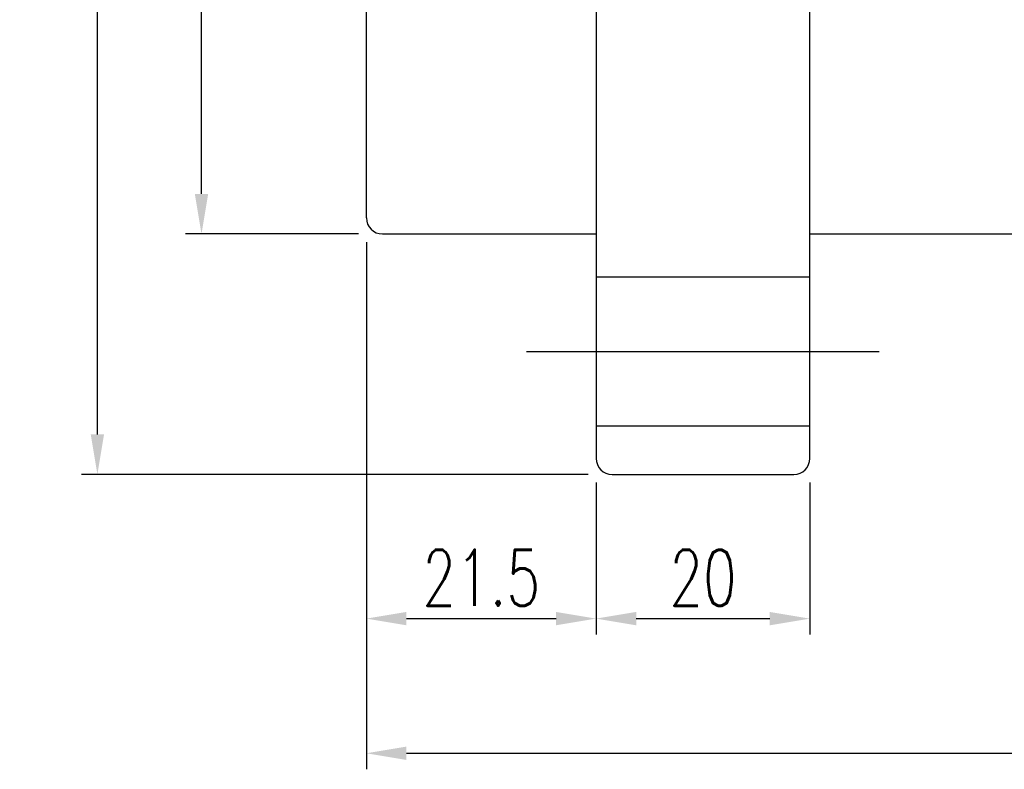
# Model space of a CAD drawing. Header units: millimetres. Extents: x -5 to 2507, y -26 to 386.
# Tile 2 of 63: x 170 to 262, y 11 to 81. Entities that reach past the tile are written whole.
import ezdxf
from ezdxf.lldxf.tags import DXFTag

# ---------------------------------------------------------------- set-up
doc = ezdxf.new("R2010")
doc.units = ezdxf.units.MM
doc.header["$LTSCALE"] = 0.2
doc.layers.get('0').update_dxf_attribs({"linetype": 'CONTINUOUS'})
doc.layers.get('DEFPOINTS').update_dxf_attribs({"linetype": 'CONTINUOUS'})
doc.styles.add('DIM-7', font='SIMPLEX.shx', dxfattribs={"width": 0.7, "bigfont": 'chineset.shx'})
tags = doc.linetypes.add('DASHED', pattern=[25.72, 12.86, -12.86]).pattern_tags.tags
tags[6:7] = [DXFTag(74, 4), DXFTag(75, 0), DXFTag(340, '0'), DXFTag(46, 0.0), DXFTag(50, 0.0), DXFTag(44, 0.0), DXFTag(45, 0.0)]
tags[4:5] = [DXFTag(74, 4), DXFTag(75, 0), DXFTag(340, '0'), DXFTag(46, 0.0), DXFTag(50, 0.0), DXFTag(44, 0.0), DXFTag(45, 0.0)]
doc.dimstyles.new('CNS', dxfattribs={"dimtxt": 3.5, "dimasz": 2.5, "dimexe": 1, "dimexo": 1.5, "dimgap": 0.09, "dimtad": 0, "dimdsep": 46, "dimtxsty": 'DIM-7', "dimcen": 0.09, "dimclrd": 1, "dimclre": 1, "dimclrt": 4, "dimadec": 0, "dimazin": 0, "dimtfac": 1, "dimtix": 1, "dimtmove": 2, "dimatfit": 3, "dimfxl": 1, "dimtvp": 0.971429, "dimtolj": 1, "dimarcsym": 0})

# ---------------------------------------------------------------- blocks, each defined once
blk = doc.blocks.new('*D1')
at = {"lineweight": -2, "transparency": 16777216}
for p, q in [((202.229, 59.989), (202.229, 23.243)), ((223.729, 37.489), (223.729, 23.243)), ((205.979, 24.743), (219.979, 24.743))]:
    blk.add_line(p, q, dxfattribs=at)
at = {"transparency": 16777216}
for points in [[(205.979, 25.368), (205.979, 24.118), (202.229, 24.743)], [(219.979, 25.368), (219.979, 24.118), (223.729, 24.743)]]:
    blk.add_solid(points, dxfattribs=at)
at = {"layer": 'DEFPOINTS', "color": 0, "transparency": 16777216}
for p in [(202.229, 62.239), (223.729, 39.739), (223.729, 24.743)]:
    blk.add_point(p, dxfattribs=at)
at = {"transparency": 16777216, "insert": (212.979, 28.568), "char_height": 5.25, "attachment_point": 5, "style": 'DIM-7'}
blk.add_mtext('\\A1;21.5', dxfattribs=at)
blk = doc.blocks.new('*D2')
at = {"lineweight": -2, "transparency": 16777216}
for p, q in [((223.729, 37.489), (223.729, 23.243)), ((243.729, 37.489), (243.729, 23.243)), ((227.479, 24.743), (239.979, 24.743))]:
    blk.add_line(p, q, dxfattribs=at)
at = {"transparency": 16777216}
for points in [[(227.479, 25.368), (227.479, 24.118), (223.729, 24.743)], [(239.979, 25.368), (239.979, 24.118), (243.729, 24.743)]]:
    blk.add_solid(points, dxfattribs=at)
at = {"layer": 'DEFPOINTS', "color": 0, "transparency": 16777216}
for p in [(223.729, 39.739), (243.729, 39.739), (243.729, 24.743)]:
    blk.add_point(p, dxfattribs=at)
at = {"transparency": 16777216, "insert": (233.729, 28.568), "char_height": 5.25, "attachment_point": 5, "style": 'DIM-7'}
blk.add_mtext('\\A1;20', dxfattribs=at)
blk = doc.blocks.new('*D3')
at = {"lineweight": -2, "transparency": 16777216}
for p, q in [((202.229, 59.989), (202.229, 10.64)), ((369.229, 59.989), (369.229, 10.64)), ((205.979, 12.14), (365.479, 12.14))]:
    blk.add_line(p, q, dxfattribs=at)
at = {"transparency": 16777216}
for points in [[(205.979, 12.765), (205.979, 11.515), (202.229, 12.14)], [(365.479, 12.765), (365.479, 11.515), (369.229, 12.14)]]:
    blk.add_solid(points, dxfattribs=at)
at = {"layer": 'DEFPOINTS', "color": 0, "transparency": 16777216}
for p in [(202.229, 62.239), (369.229, 62.239), (369.229, 12.14)]:
    blk.add_point(p, dxfattribs=at)
at = {"transparency": 16777216, "insert": (285.729, 15.965), "char_height": 5.25, "attachment_point": 5, "style": 'DIM-7'}
blk.add_mtext('\\A1;167', dxfattribs=at)
blk = doc.blocks.new('*D4')
at = {"lineweight": -2, "transparency": 16777216}
for p, q in [((201.479, 150.739), (185.303, 150.739)), ((186.803, 64.489), (186.803, 146.989)), ((201.479, 60.739), (185.303, 60.739))]:
    blk.add_line(p, q, dxfattribs=at)
at = {"transparency": 16777216}
for points in [[(186.178, 146.989), (187.428, 146.989), (186.803, 150.739)], [(186.178, 64.489), (187.428, 64.489), (186.803, 60.739)]]:
    blk.add_solid(points, dxfattribs=at)
at = {"layer": 'DEFPOINTS', "color": 0, "transparency": 16777216}
for p in [(186.803, 150.739), (203.729, 150.739), (203.729, 60.739)]:
    blk.add_point(p, dxfattribs=at)
at = {"transparency": 16777216, "insert": (182.978, 105.739), "char_height": 5.25, "attachment_point": 5, "rotation": 90, "style": 'DIM-7'}
blk.add_mtext('\\A1;%%C90', dxfattribs=at)
blk = doc.blocks.new('*D6')
at = {"lineweight": -2, "transparency": 16777216}
for p, q in [((222.979, 173.239), (175.56, 173.239)), ((177.06, 41.989), (177.06, 169.489)), ((222.979, 38.239), (175.56, 38.239))]:
    blk.add_line(p, q, dxfattribs=at)
at = {"transparency": 16777216}
for points in [[(176.435, 169.489), (177.685, 169.489), (177.06, 173.239)], [(176.435, 41.989), (177.685, 41.989), (177.06, 38.239)]]:
    blk.add_solid(points, dxfattribs=at)
at = {"layer": 'DEFPOINTS', "color": 0, "transparency": 16777216}
for p in [(177.06, 173.239), (225.229, 173.239), (225.229, 38.239)]:
    blk.add_point(p, dxfattribs=at)
at = {"transparency": 16777216, "insert": (173.235, 105.739), "char_height": 5.25, "attachment_point": 5, "rotation": 90, "style": 'DIM-7'}
blk.add_mtext('\\A1;%%C135', dxfattribs=at)

msp = doc.modelspace()

# ---------------------------------------------------------------- linework, layer by layer
at = {"linetype": 'Continuous'}
for p, q in [((223.729, 171.739), (223.729, 39.739)), ((243.729, 56.34), (243.729, 155.138)), ((202.229, 62.239), (202.229, 149.239)), ((203.729, 60.739), (223.729, 60.739)), ((243.729, 60.739), (367.729, 60.739)), ((243.729, 39.739), (243.729, 56.34)), ((225.229, 38.239), (242.229, 38.239))]:
    msp.add_line(p, q, dxfattribs=at)
at = {"linetype": 'DASHED'}
for p, q in [((223.729, 56.739), (243.729, 56.739)), ((243.729, 42.739), (223.729, 42.739))]:
    msp.add_line(p, q, dxfattribs=at)
msp.add_line((217.229, 49.739), (250.229, 49.739))
at = {"linetype": 'Continuous'}
for centre, start, end in [((203.729, 62.239), 180, 270), ((225.229, 39.739), 180, 270), ((242.229, 39.739), 270, 0)]:
    msp.add_arc(centre, 1.5, start, end, dxfattribs=at)

# ---------------------------------------------------------------- dimensions: what is measured, and where the dimension line sits
for base, p1, p2, picture, middle in [((177.06, 173.239), (225.229, 38.239), (225.229, 173.239), '*D6', (173.235, 105.739)), ((186.803, 150.739), (203.729, 60.739), (203.729, 150.739), '*D4', (182.978, 105.739))]:
    dim = msp.add_linear_dim(base=base, p1=p1, p2=p2, angle=90, text='%%C<>', dimstyle='CNS', override={"dimscale": 1.5, "dimgap": 0.8, "dimtad": 1, "dimclrd": 256, "dimclre": 256, "dimclrt": 256, "dimadec": 2, "dimazin": 2, "dimtm": 1e-09, "dimtfac": 0.6, "dimtmove": 1, "dimatfit": 0})
    dim.commit()
    dim.dimension.update_dxf_attribs({"geometry": picture, "text_midpoint": middle})
for base, p1, p2, picture, middle in [((223.729, 24.743), (202.229, 62.239), (223.729, 39.739), '*D1', (212.979, 28.568)), ((369.229, 12.14), (202.229, 62.239), (369.229, 62.239), '*D3', (285.729, 15.965)), ((243.729, 24.743), (223.729, 39.739), (243.729, 39.739), '*D2', (233.729, 28.568))]:
    dim = msp.add_linear_dim(base=base, p1=p1, p2=p2, dimstyle='CNS', override={"dimscale": 1.5, "dimgap": 0.8, "dimtad": 1, "dimclrd": 256, "dimclre": 256, "dimclrt": 256, "dimadec": 2, "dimazin": 2, "dimtm": 1e-09, "dimtfac": 0.6, "dimtmove": 1, "dimatfit": 0})
    dim.commit()
    dim.dimension.update_dxf_attribs({"geometry": picture, "text_midpoint": middle})

doc.saveas('drawing.dxf')
